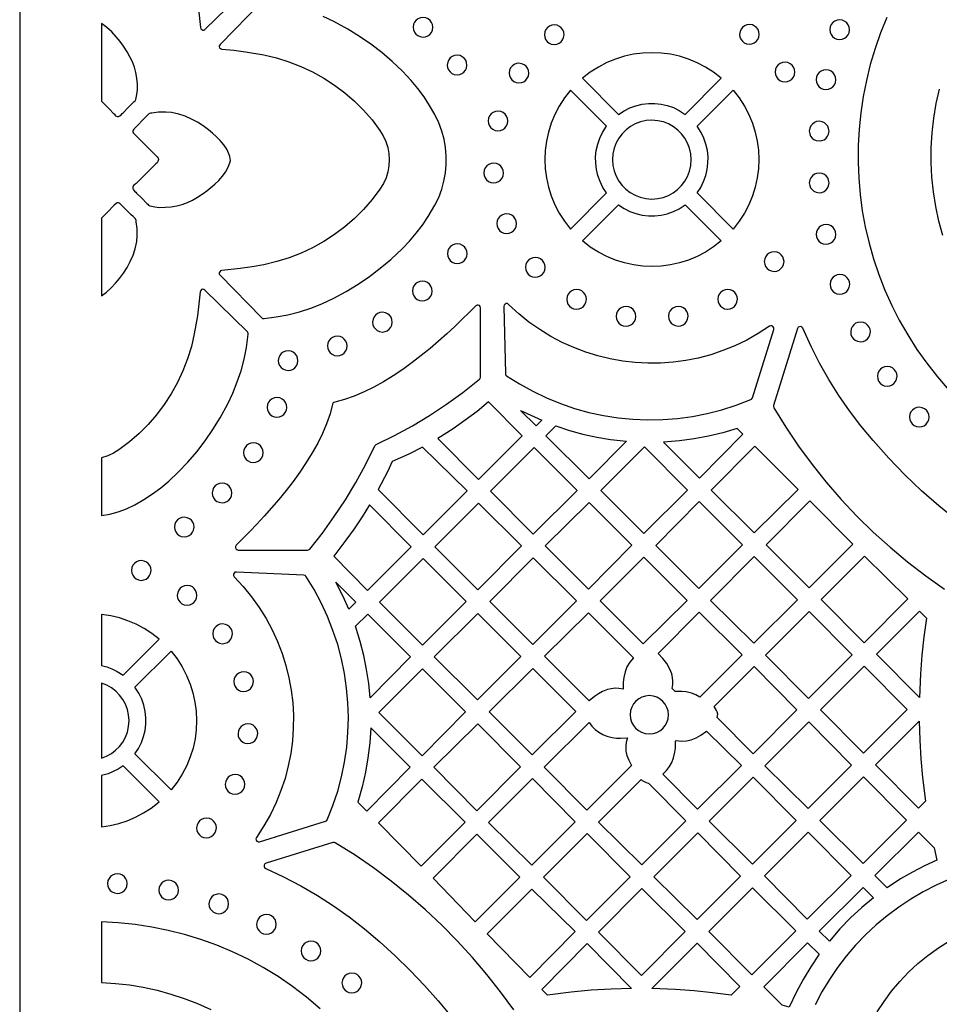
# Model space of a CAD drawing. Header units: millimetres. Extents: x -1176 to 822, y -1617 to -119.
# Tile 24 of 119: x -1176 to -1019, y -1014 to -845. Entities that reach past the tile are written whole.
import ezdxf

# ---------------------------------------------------------------- set-up
doc = ezdxf.new("R2010")
doc.units = ezdxf.units.MM
doc.layers.add('pattern', color=5, linetype='Continuous', true_color=0x0000ff)

msp = doc.modelspace()

# ---------------------------------------------------------------- linework, layer by layer
at = {"layer": 'pattern'}
for points in [[(-1176, -1616.8), (822, -1616.8), (822, -118.96), (-1176, -118.96)], [(-1162, -859.08), (-1161.84, -859.24), (-1160.6, -860.49), (-1159.98, -861.12), (-1159.85, -861.27), (-1159.73, -861.42), (-1159.59, -861.56), (-1159.32, -861.7), (-1159.09, -861.69), (-1158.86, -861.57), (-1158.65, -861.39), (-1158.46, -861.2), (-1158.32, -861.05), (-1157.43, -860.16), (-1156.53, -859.27), (-1156.39, -859.15), (-1156.26, -859.02), (-1156.13, -858.8), (-1155.95, -857.95), (-1155.87, -857.11), (-1155.87, -856.18), (-1155.95, -855.15), (-1156.12, -854.18), (-1156.38, -853.25), (-1156.72, -852.36), (-1157.13, -851.5), (-1157.61, -850.65), (-1158.26, -849.65), (-1158.82, -848.87), (-1159.5, -848.04), (-1160.26, -847.23), (-1161.09, -846.46), (-1162, -845.79)], [(-1108.67, -846.42), (-1108.62, -846.86), (-1108.45, -847.26), (-1108.2, -847.59), (-1107.87, -847.86), (-1107.49, -848.03), (-1106.99, -848.11), (-1106.55, -848.05), (-1106.16, -847.89), (-1105.82, -847.64), (-1105.56, -847.31), (-1105.38, -846.92), (-1105.3, -846.42), (-1105.36, -845.98), (-1105.52, -845.59), (-1105.78, -845.25), (-1106.1, -844.99), (-1106.49, -844.81), (-1106.99, -844.74), (-1107.43, -844.79), (-1107.82, -844.96), (-1108.16, -845.21), (-1108.42, -845.54), (-1108.6, -845.92)], [(-1037.37, -846.86), (-1037.32, -847.29), (-1037.15, -847.69), (-1036.9, -848.02), (-1036.57, -848.29), (-1036.19, -848.47), (-1035.69, -848.54), (-1035.25, -848.48), (-1034.85, -848.32), (-1034.52, -848.07), (-1034.25, -847.74), (-1034.08, -847.36), (-1034, -846.86), (-1034.06, -846.42), (-1034.22, -846.02), (-1034.47, -845.68), (-1034.8, -845.42), (-1035.19, -845.24), (-1035.69, -845.17), (-1036.12, -845.23), (-1036.52, -845.39), (-1036.86, -845.64), (-1037.12, -845.97), (-1037.3, -846.36)], [(-1086.22, -847.7), (-1086.16, -848.14), (-1086, -848.54), (-1085.74, -848.87), (-1085.42, -849.14), (-1085.03, -849.31), (-1084.53, -849.39), (-1084.09, -849.33), (-1083.7, -849.17), (-1083.36, -848.92), (-1083.1, -848.59), (-1082.92, -848.2), (-1082.85, -847.7), (-1082.9, -847.26), (-1083.07, -846.87), (-1083.32, -846.53), (-1083.64, -846.27), (-1084.03, -846.09), (-1084.53, -846.02), (-1084.97, -846.07), (-1085.36, -846.24), (-1085.7, -846.49), (-1085.96, -846.82), (-1086.14, -847.2)], [(-1052.81, -847.65), (-1052.76, -848.09), (-1052.59, -848.48), (-1052.34, -848.82), (-1052.01, -849.09), (-1051.63, -849.26), (-1051.13, -849.34), (-1050.69, -849.28), (-1050.3, -849.12), (-1049.96, -848.87), (-1049.7, -848.54), (-1049.52, -848.15), (-1049.44, -847.65), (-1049.5, -847.21), (-1049.66, -846.82), (-1049.91, -846.48), (-1050.24, -846.22), (-1050.63, -846.04), (-1051.13, -845.97), (-1051.56, -846.02), (-1051.96, -846.19), (-1052.3, -846.44), (-1052.56, -846.76), (-1052.74, -847.15)], [(-1073.54, -861.33), (-1072.59, -860.71), (-1071.6, -860.22), (-1070.56, -859.85), (-1069.5, -859.6), (-1068.42, -859.47), (-1067.34, -859.47), (-1066.26, -859.58), (-1065.19, -859.82), (-1064.15, -860.18), (-1063.15, -860.66), (-1062.12, -861.33), (-1055.95, -855.16), (-1057.27, -854.14), (-1058.65, -853.25), (-1060.09, -852.5), (-1061.58, -851.88), (-1063.1, -851.4), (-1064.66, -851.06), (-1066.23, -850.86), (-1067.81, -850.79), (-1069.39, -850.85), (-1070.97, -851.06), (-1072.52, -851.4), (-1074.05, -851.87), (-1075.53, -852.48), (-1076.98, -853.23), (-1078.36, -854.12), (-1079.7, -855.16)], [(-1102.83, -852.9), (-1102.78, -853.33), (-1102.61, -853.73), (-1102.36, -854.06), (-1102.03, -854.33), (-1101.65, -854.5), (-1101.15, -854.58), (-1100.71, -854.52), (-1100.32, -854.36), (-1099.98, -854.11), (-1099.71, -853.78), (-1099.54, -853.4), (-1099.46, -852.9), (-1099.52, -852.46), (-1099.68, -852.06), (-1099.93, -851.73), (-1100.26, -851.46), (-1100.65, -851.28), (-1101.15, -851.21), (-1101.58, -851.27), (-1101.98, -851.43), (-1102.32, -851.68), (-1102.58, -852.01), (-1102.76, -852.4)], [(-1092.26, -854.27), (-1092.2, -854.71), (-1092.04, -855.11), (-1091.79, -855.44), (-1091.46, -855.71), (-1091.07, -855.88), (-1090.57, -855.96), (-1090.14, -855.9), (-1089.74, -855.74), (-1089.41, -855.49), (-1089.14, -855.16), (-1088.96, -854.77), (-1088.89, -854.27), (-1088.95, -853.83), (-1089.11, -853.44), (-1089.36, -853.1), (-1089.69, -852.84), (-1090.07, -852.66), (-1090.57, -852.59), (-1091.01, -852.64), (-1091.41, -852.81), (-1091.74, -853.06), (-1092.01, -853.39), (-1092.18, -853.77)], [(-1046.73, -854.09), (-1046.67, -854.53), (-1046.51, -854.93), (-1046.26, -855.26), (-1045.93, -855.53), (-1045.54, -855.71), (-1045.04, -855.78), (-1044.61, -855.72), (-1044.21, -855.56), (-1043.87, -855.31), (-1043.61, -854.98), (-1043.43, -854.59), (-1043.36, -854.09), (-1043.42, -853.66), (-1043.58, -853.26), (-1043.83, -852.93), (-1044.16, -852.66), (-1044.54, -852.48), (-1045.04, -852.41), (-1045.48, -852.47), (-1045.87, -852.63), (-1046.21, -852.88), (-1046.48, -853.21), (-1046.65, -853.59)], [(-1039.71, -855.4), (-1039.65, -855.84), (-1039.49, -856.23), (-1039.24, -856.57), (-1038.91, -856.83), (-1038.53, -857.01), (-1038.03, -857.08), (-1037.59, -857.03), (-1037.19, -856.86), (-1036.86, -856.61), (-1036.59, -856.29), (-1036.42, -855.9), (-1036.34, -855.4), (-1036.4, -854.96), (-1036.56, -854.57), (-1036.81, -854.23), (-1037.14, -853.96), (-1037.53, -853.79), (-1038.03, -853.71), (-1038.46, -853.77), (-1038.86, -853.93), (-1039.19, -854.18), (-1039.46, -854.51), (-1039.63, -854.9)], [(-1081.75, -880.96), (-1075.58, -874.79), (-1076.2, -873.85), (-1076.69, -872.85), (-1077.06, -871.82), (-1077.31, -870.75), (-1077.44, -869.67), (-1077.45, -868.59), (-1077.33, -867.51), (-1077.09, -866.44), (-1076.73, -865.41), (-1076.25, -864.41), (-1075.58, -863.37), (-1081.75, -857.21), (-1082.77, -858.52), (-1083.66, -859.91), (-1084.41, -861.35), (-1085.03, -862.83), (-1085.51, -864.36), (-1085.85, -865.91), (-1086.06, -867.49), (-1086.13, -869.07), (-1086.06, -870.65), (-1085.86, -872.22), (-1085.52, -873.78), (-1085.04, -875.3), (-1084.43, -876.79), (-1083.68, -878.23), (-1082.79, -879.62)], [(-1060.07, -874.79), (-1059.46, -873.85), (-1058.96, -872.85), (-1058.59, -871.82), (-1058.34, -870.75), (-1058.22, -869.67), (-1058.21, -868.59), (-1058.33, -867.51), (-1058.57, -866.45), (-1058.93, -865.41), (-1059.41, -864.41), (-1060.07, -863.37), (-1053.91, -857.21), (-1052.88, -858.52), (-1051.99, -859.91), (-1051.24, -861.35), (-1050.63, -862.83), (-1050.15, -864.36), (-1049.81, -865.91), (-1049.6, -867.48), (-1049.53, -869.07), (-1049.6, -870.65), (-1049.8, -872.22), (-1050.14, -873.78), (-1050.62, -875.3), (-1051.23, -876.79), (-1051.98, -878.23), (-1052.86, -879.62), (-1053.91, -880.96)], [(-1152.49, -868.58), (-1152.3, -868.82), (-1152.26, -869.08), (-1152.35, -869.39), (-1152.49, -869.62), (-1152.68, -869.81), (-1152.94, -870.04), (-1154.19, -871.28), (-1155.44, -872.52), (-1156.07, -873.14), (-1156.22, -873.27), (-1156.37, -873.39), (-1156.51, -873.53), (-1156.64, -873.79), (-1156.64, -874.02), (-1156.52, -874.26), (-1156.34, -874.47), (-1156.15, -874.66), (-1156, -874.8), (-1155.11, -875.69), (-1154.22, -876.58), (-1154.1, -876.72), (-1153.97, -876.85), (-1153.74, -876.98), (-1152.9, -877.17), (-1152.06, -877.25), (-1151.13, -877.24), (-1150.1, -877.16), (-1149.12, -876.99), (-1148.2, -876.74), (-1147.31, -876.4), (-1146.44, -875.99), (-1145.6, -875.51), (-1144.6, -874.86), (-1143.96, -874.4), (-1143.29, -873.87), (-1142.61, -873.28), (-1141.95, -872.63), (-1141.34, -871.94), (-1140.8, -871.21), (-1140.36, -870.46), (-1140.03, -869.65), (-1139.95, -869.25), (-1139.96, -868.88), (-1140.03, -868.53), (-1140.19, -868.08), (-1140.58, -867.29), (-1141.09, -866.54), (-1141.68, -865.83), (-1142.33, -865.16), (-1143, -864.56), (-1143.68, -863.99), (-1144.6, -863.31), (-1145.57, -862.69), (-1146.6, -862.13), (-1147.68, -861.66), (-1148.78, -861.29), (-1150, -861.03), (-1151.02, -860.93), (-1152.25, -860.96), (-1153.37, -861.11), (-1153.63, -861.15), (-1153.88, -861.26), (-1154.1, -861.43), (-1154.29, -861.63), (-1154.62, -861.99), (-1156.09, -863.47), (-1156.32, -863.69), (-1156.49, -863.88), (-1156.61, -864.04), (-1156.66, -864.2), (-1156.63, -864.37), (-1156.51, -864.58), (-1156.25, -864.86), (-1155, -866.1)], [(-1095.85, -862.46), (-1095.79, -862.9), (-1095.63, -863.29), (-1095.38, -863.63), (-1095.05, -863.89), (-1094.66, -864.07), (-1094.16, -864.14), (-1093.73, -864.09), (-1093.33, -863.92), (-1092.99, -863.67), (-1092.73, -863.34), (-1092.55, -862.96), (-1092.48, -862.46), (-1092.53, -862.02), (-1092.7, -861.62), (-1092.95, -861.29), (-1093.28, -861.02), (-1093.66, -860.85), (-1094.16, -860.77), (-1094.6, -860.83), (-1094.99, -860.99), (-1095.33, -861.24), (-1095.6, -861.57), (-1095.77, -861.96)], [(-1074.57, -869.08), (-1074.5, -870.08), (-1074.28, -871.02), (-1073.95, -871.92), (-1073.49, -872.74), (-1072.92, -873.5), (-1072.26, -874.16), (-1071.51, -874.73), (-1070.69, -875.19), (-1069.8, -875.53), (-1068.85, -875.75), (-1067.83, -875.82), (-1066.83, -875.75), (-1065.89, -875.54), (-1064.99, -875.2), (-1064.17, -874.74), (-1063.42, -874.18), (-1062.75, -873.52), (-1062.18, -872.77), (-1061.72, -871.95), (-1061.38, -871.05), (-1061.16, -870.11), (-1061.09, -869.08), (-1061.16, -868.09), (-1061.37, -867.14), (-1061.71, -866.25), (-1062.17, -865.42), (-1062.73, -864.67), (-1063.39, -864.01), (-1064.14, -863.44), (-1064.97, -862.98), (-1065.86, -862.63), (-1066.8, -862.42), (-1067.83, -862.34), (-1068.82, -862.41), (-1069.77, -862.63), (-1070.66, -862.96), (-1071.49, -863.42), (-1072.24, -863.99), (-1072.9, -864.65), (-1073.47, -865.4), (-1073.93, -866.22), (-1074.28, -867.11), (-1074.49, -868.06)], [(-1040.88, -864.21), (-1040.82, -864.64), (-1040.66, -865.04), (-1040.41, -865.38), (-1040.08, -865.64), (-1039.69, -865.82), (-1039.19, -865.89), (-1038.75, -865.83), (-1038.36, -865.67), (-1038.02, -865.42), (-1037.76, -865.09), (-1037.58, -864.71), (-1037.51, -864.21), (-1037.57, -863.77), (-1037.73, -863.37), (-1037.98, -863.04), (-1038.31, -862.77), (-1038.69, -862.59), (-1039.19, -862.52), (-1039.63, -862.58), (-1040.02, -862.74), (-1040.36, -862.99), (-1040.63, -863.32), (-1040.8, -863.7)], [(-1096.58, -871.37), (-1096.52, -871.81), (-1096.36, -872.2), (-1096.11, -872.54), (-1095.78, -872.8), (-1095.39, -872.98), (-1094.89, -873.05), (-1094.46, -872.99), (-1094.06, -872.83), (-1093.72, -872.58), (-1093.46, -872.25), (-1093.28, -871.87), (-1093.21, -871.37), (-1093.27, -870.93), (-1093.43, -870.53), (-1093.68, -870.2), (-1094.01, -869.93), (-1094.39, -869.76), (-1094.89, -869.68), (-1095.33, -869.74), (-1095.73, -869.9), (-1096.06, -870.15), (-1096.33, -870.48), (-1096.5, -870.87)], [(-1040.88, -873.05), (-1040.82, -873.49), (-1040.66, -873.89), (-1040.41, -874.22), (-1040.08, -874.49), (-1039.69, -874.67), (-1039.19, -874.74), (-1038.75, -874.68), (-1038.36, -874.52), (-1038.02, -874.27), (-1037.76, -873.94), (-1037.58, -873.55), (-1037.51, -873.05), (-1037.57, -872.62), (-1037.73, -872.22), (-1037.98, -871.88), (-1038.3, -871.62), (-1038.69, -871.44), (-1039.19, -871.37), (-1039.63, -871.43), (-1040.02, -871.59), (-1040.36, -871.84), (-1040.63, -872.17), (-1040.8, -872.55)], [(-1162, -892.39), (-1161.14, -891.75), (-1160.33, -891.01), (-1159.6, -890.23), (-1158.93, -889.43), (-1158.26, -888.52), (-1157.63, -887.54), (-1157.07, -886.51), (-1156.6, -885.44), (-1156.24, -884.33), (-1155.98, -883.12), (-1155.88, -882.1), (-1155.9, -880.87), (-1156.06, -879.75), (-1156.1, -879.49), (-1156.2, -879.24), (-1156.38, -879.02), (-1156.58, -878.83), (-1156.94, -878.5), (-1158.42, -877.03), (-1158.64, -876.8), (-1158.82, -876.62), (-1158.99, -876.51), (-1159.15, -876.46), (-1159.32, -876.49), (-1159.52, -876.61), (-1159.81, -876.87), (-1161.05, -878.12), (-1162, -879.09)], [(-1055.95, -883), (-1057.27, -884.03), (-1058.65, -884.92), (-1060.09, -885.67), (-1061.58, -886.28), (-1063.1, -886.76), (-1064.66, -887.1), (-1066.23, -887.31), (-1067.81, -887.38), (-1069.39, -887.31), (-1070.97, -887.11), (-1072.52, -886.77), (-1074.05, -886.29), (-1075.53, -885.68), (-1076.97, -884.93), (-1078.36, -884.05), (-1079.7, -883), (-1073.54, -876.84), (-1072.59, -877.45), (-1071.6, -877.95), (-1070.56, -878.32), (-1069.5, -878.57), (-1068.42, -878.69), (-1067.34, -878.7), (-1066.26, -878.58), (-1065.19, -878.34), (-1064.15, -877.98), (-1063.15, -877.5), (-1062.12, -876.84)], [(-1094.36, -880.03), (-1094.31, -880.47), (-1094.14, -880.87), (-1093.89, -881.2), (-1093.56, -881.47), (-1093.18, -881.64), (-1092.68, -881.72), (-1092.24, -881.66), (-1091.85, -881.5), (-1091.51, -881.25), (-1091.24, -880.92), (-1091.07, -880.53), (-1090.99, -880.03), (-1091.05, -879.6), (-1091.21, -879.2), (-1091.46, -878.86), (-1091.79, -878.6), (-1092.18, -878.42), (-1092.68, -878.35), (-1093.12, -878.41), (-1093.51, -878.57), (-1093.85, -878.82), (-1094.11, -879.15), (-1094.29, -879.53)], [(-1039.7, -881.87), (-1039.65, -882.31), (-1039.48, -882.7), (-1039.23, -883.04), (-1038.9, -883.3), (-1038.52, -883.48), (-1038.02, -883.55), (-1037.58, -883.5), (-1037.19, -883.33), (-1036.85, -883.08), (-1036.59, -882.76), (-1036.41, -882.37), (-1036.33, -881.87), (-1036.39, -881.43), (-1036.55, -881.03), (-1036.81, -880.7), (-1037.13, -880.43), (-1037.52, -880.26), (-1038.02, -880.18), (-1038.46, -880.24), (-1038.85, -880.4), (-1039.19, -880.65), (-1039.45, -880.98), (-1039.63, -881.37)], [(-1102.81, -885.18), (-1102.75, -885.62), (-1102.59, -886.01), (-1102.34, -886.35), (-1102.01, -886.61), (-1101.62, -886.79), (-1101.12, -886.87), (-1100.69, -886.81), (-1100.29, -886.65), (-1099.96, -886.39), (-1099.69, -886.07), (-1099.51, -885.68), (-1099.44, -885.18), (-1099.5, -884.74), (-1099.66, -884.35), (-1099.91, -884.01), (-1100.24, -883.75), (-1100.62, -883.57), (-1101.12, -883.49), (-1101.56, -883.55), (-1101.96, -883.71), (-1102.29, -883.97), (-1102.56, -884.29), (-1102.73, -884.68)], [(-1089.45, -887.51), (-1089.39, -887.95), (-1089.23, -888.34), (-1088.98, -888.68), (-1088.65, -888.94), (-1088.26, -889.12), (-1087.76, -889.2), (-1087.33, -889.14), (-1086.93, -888.98), (-1086.6, -888.72), (-1086.33, -888.4), (-1086.16, -888.01), (-1086.08, -887.51), (-1086.14, -887.07), (-1086.3, -886.68), (-1086.55, -886.34), (-1086.88, -886.08), (-1087.26, -885.9), (-1087.76, -885.83), (-1088.2, -885.88), (-1088.6, -886.04), (-1088.93, -886.3), (-1089.2, -886.62), (-1089.37, -887.01)], [(-1048.58, -886.53), (-1048.52, -886.96), (-1048.36, -887.36), (-1048.11, -887.7), (-1047.78, -887.96), (-1047.4, -888.14), (-1046.9, -888.21), (-1046.46, -888.15), (-1046.06, -887.99), (-1045.73, -887.74), (-1045.46, -887.41), (-1045.29, -887.03), (-1045.21, -886.53), (-1045.27, -886.09), (-1045.43, -885.69), (-1045.68, -885.36), (-1046.01, -885.09), (-1046.4, -884.92), (-1046.9, -884.84), (-1047.33, -884.9), (-1047.73, -885.06), (-1048.07, -885.31), (-1048.33, -885.64), (-1048.51, -886.03)], [(-1037.34, -890.43), (-1037.28, -890.86), (-1037.12, -891.26), (-1036.87, -891.59), (-1036.54, -891.86), (-1036.15, -892.04), (-1035.65, -892.11), (-1035.21, -892.05), (-1034.82, -891.89), (-1034.48, -891.64), (-1034.22, -891.31), (-1034.04, -890.93), (-1033.97, -890.43), (-1034.02, -889.99), (-1034.19, -889.59), (-1034.44, -889.26), (-1034.76, -888.99), (-1035.15, -888.81), (-1035.65, -888.74), (-1036.09, -888.8), (-1036.48, -888.96), (-1036.82, -889.21), (-1037.08, -889.54), (-1037.26, -889.93)], [(-1162, -930), (-1160.56, -929.75), (-1159.14, -929.37), (-1157.75, -928.86), (-1156.31, -928.17), (-1154.76, -927.27), (-1153.28, -926.3), (-1151.86, -925.25), (-1150.5, -924.13), (-1148.86, -922.59), (-1147.22, -920.86), (-1145.68, -919.06), (-1144.26, -917.21), (-1142.93, -915.28), (-1141.69, -913.27), (-1140.41, -910.9), (-1139.52, -909.02), (-1138.76, -907.13), (-1138.12, -905.21), (-1137.61, -903.25), (-1137.21, -901.25), (-1136.9, -898.96), (-1136.91, -898.78), (-1137.04, -898.57), (-1144.3, -891.4), (-1144.48, -891.28), (-1144.69, -891.26), (-1144.88, -891.32), (-1145.03, -891.46), (-1145.12, -891.7), (-1145.32, -893.75), (-1145.58, -895.79), (-1146.12, -898.91), (-1146.63, -901.08), (-1147.28, -903.19), (-1148.08, -905.24), (-1149.01, -907.23), (-1150.07, -909.14), (-1151.26, -910.98), (-1152.58, -912.73), (-1154.02, -914.39), (-1155.57, -915.95), (-1157.23, -917.4), (-1159.02, -918.77), (-1159.95, -919.34), (-1160.92, -919.78), (-1162, -920.12)], [(-1108.78, -891.57), (-1108.72, -892), (-1108.56, -892.4), (-1108.31, -892.74), (-1107.98, -893), (-1107.59, -893.18), (-1107.09, -893.25), (-1106.65, -893.2), (-1106.26, -893.03), (-1105.92, -892.78), (-1105.66, -892.45), (-1105.48, -892.07), (-1105.41, -891.57), (-1105.46, -891.13), (-1105.63, -890.73), (-1105.88, -890.4), (-1106.2, -890.13), (-1106.59, -889.96), (-1107.09, -889.88), (-1107.53, -889.94), (-1107.92, -890.1), (-1108.26, -890.35), (-1108.53, -890.68), (-1108.7, -891.07)], [(-1082.4, -893), (-1082.34, -893.43), (-1082.18, -893.83), (-1081.92, -894.17), (-1081.6, -894.43), (-1081.21, -894.61), (-1080.71, -894.68), (-1080.27, -894.63), (-1079.88, -894.46), (-1079.54, -894.21), (-1079.28, -893.88), (-1079.1, -893.5), (-1079.02, -893), (-1079.08, -892.56), (-1079.24, -892.16), (-1079.5, -891.83), (-1079.82, -891.56), (-1080.21, -891.39), (-1080.71, -891.31), (-1081.15, -891.37), (-1081.54, -891.53), (-1081.88, -891.78), (-1082.14, -892.11), (-1082.32, -892.5)], [(-1056.55, -892.98), (-1056.49, -893.42), (-1056.33, -893.81), (-1056.08, -894.15), (-1055.75, -894.41), (-1055.37, -894.59), (-1054.87, -894.66), (-1054.43, -894.61), (-1054.03, -894.44), (-1053.7, -894.19), (-1053.43, -893.87), (-1053.26, -893.48), (-1053.18, -892.98), (-1053.24, -892.54), (-1053.4, -892.14), (-1053.65, -891.81), (-1053.98, -891.54), (-1054.37, -891.37), (-1054.87, -891.29), (-1055.3, -891.35), (-1055.7, -891.51), (-1056.03, -891.76), (-1056.3, -892.09), (-1056.47, -892.48)], [(-1126.74, -935.9), (-1126.56, -935.87), (-1126.37, -935.73), (-1124.2, -932.98), (-1122.17, -930.18), (-1120.27, -927.3), (-1118.49, -924.34), (-1116.83, -921.3), (-1115.22, -918.05), (-1115.19, -917.99), (-1114.99, -917.82), (-1111.85, -916.28), (-1108.81, -914.63), (-1105.85, -912.85), (-1102.97, -910.95), (-1100.16, -908.93), (-1097.32, -906.68), (-1097.2, -906.56), (-1097.14, -906.31), (-1097.14, -894.44), (-1097.19, -894.21), (-1097.33, -894.05), (-1097.53, -893.96), (-1097.74, -893.97), (-1097.96, -894.1), (-1099.08, -895.23), (-1100.28, -896.41), (-1101.56, -897.63), (-1102.9, -898.87), (-1104.31, -900.13), (-1105.78, -901.38), (-1107.3, -902.61), (-1108.86, -903.81), (-1110.45, -904.97), (-1112.08, -906.06), (-1113.73, -907.08), (-1115.39, -908.01), (-1117.06, -908.84), (-1118.74, -909.55), (-1120.41, -910.13), (-1122.1, -910.57), (-1122.26, -910.62), (-1122.37, -910.71), (-1122.47, -910.94), (-1122.9, -912.6), (-1123.48, -914.27), (-1124.19, -915.94), (-1125.01, -917.62), (-1125.94, -919.28), (-1126.96, -920.93), (-1128.06, -922.55), (-1129.21, -924.15), (-1130.41, -925.71), (-1131.64, -927.23), (-1132.9, -928.7), (-1134.15, -930.11), (-1135.4, -931.45), (-1136.62, -932.73), (-1137.8, -933.93), (-1138.95, -935.07), (-1139.08, -935.27), (-1139.1, -935.48), (-1139.02, -935.68), (-1138.87, -935.83), (-1138.62, -935.9)], [(-1092.68, -906.07), (-1090.47, -907.47), (-1088.2, -908.73), (-1085.87, -909.85), (-1083.48, -910.82), (-1081.06, -911.65), (-1078.6, -912.33), (-1076.11, -912.87), (-1073.59, -913.26), (-1071.06, -913.51), (-1068.51, -913.61), (-1065.96, -913.57), (-1063.41, -913.37), (-1060.88, -913.03), (-1058.35, -912.54), (-1055.85, -911.9), (-1053.38, -911.1), (-1050.91, -910.15), (-1050.76, -910.06), (-1050.63, -909.85), (-1046.98, -898.13), (-1046.97, -897.89), (-1047.07, -897.68), (-1047.25, -897.55), (-1047.47, -897.51), (-1047.72, -897.6), (-1049.63, -898.85), (-1051.6, -899.96), (-1053.61, -900.93), (-1055.67, -901.77), (-1057.76, -902.46), (-1059.88, -903.03), (-1062.02, -903.45), (-1064.18, -903.74), (-1066.34, -903.9), (-1068.51, -903.92), (-1070.67, -903.81), (-1072.82, -903.56), (-1074.96, -903.18), (-1077.07, -902.68), (-1079.15, -902.03), (-1081.19, -901.26), (-1083.19, -900.36), (-1085.13, -899.33), (-1087.02, -898.16), (-1088.85, -896.87), (-1090.61, -895.45), (-1092.34, -893.85), (-1092.54, -893.73), (-1092.75, -893.72), (-1092.95, -893.8), (-1093.1, -893.96), (-1093.16, -894.21), (-1092.89, -905.69), (-1092.85, -905.89)], [(-1073.94, -895.9), (-1073.88, -896.34), (-1073.72, -896.73), (-1073.47, -897.07), (-1073.14, -897.33), (-1072.75, -897.51), (-1072.25, -897.58), (-1071.81, -897.53), (-1071.42, -897.36), (-1071.08, -897.11), (-1070.82, -896.79), (-1070.64, -896.4), (-1070.57, -895.9), (-1070.63, -895.46), (-1070.79, -895.06), (-1071.04, -894.73), (-1071.37, -894.46), (-1071.75, -894.29), (-1072.25, -894.21), (-1072.69, -894.27), (-1073.08, -894.43), (-1073.42, -894.68), (-1073.69, -895.01), (-1073.86, -895.4)], [(-1064.99, -895.88), (-1064.94, -896.32), (-1064.77, -896.72), (-1064.52, -897.05), (-1064.19, -897.32), (-1063.81, -897.49), (-1063.31, -897.57), (-1062.87, -897.51), (-1062.48, -897.35), (-1062.14, -897.1), (-1061.88, -896.77), (-1061.7, -896.39), (-1061.62, -895.88), (-1061.68, -895.45), (-1061.84, -895.05), (-1062.09, -894.71), (-1062.42, -894.45), (-1062.81, -894.27), (-1063.31, -894.2), (-1063.74, -894.26), (-1064.14, -894.42), (-1064.48, -894.67), (-1064.74, -895), (-1064.92, -895.38)], [(-1115.61, -896.89), (-1115.55, -897.33), (-1115.39, -897.73), (-1115.14, -898.06), (-1114.81, -898.33), (-1114.43, -898.5), (-1113.93, -898.58), (-1113.49, -898.52), (-1113.1, -898.36), (-1112.76, -898.11), (-1112.49, -897.78), (-1112.32, -897.39), (-1112.24, -896.89), (-1112.3, -896.46), (-1112.46, -896.06), (-1112.71, -895.72), (-1113.04, -895.46), (-1113.43, -895.28), (-1113.93, -895.21), (-1114.36, -895.27), (-1114.76, -895.43), (-1115.1, -895.68), (-1115.36, -896.01), (-1115.54, -896.39)], [(-1033.8, -898.56), (-1033.75, -899), (-1033.58, -899.39), (-1033.33, -899.73), (-1033.01, -899.99), (-1032.62, -900.17), (-1032.12, -900.24), (-1031.68, -900.19), (-1031.29, -900.02), (-1030.95, -899.77), (-1030.69, -899.44), (-1030.51, -899.06), (-1030.43, -898.56), (-1030.49, -898.12), (-1030.65, -897.73), (-1030.91, -897.39), (-1031.23, -897.12), (-1031.62, -896.95), (-1032.12, -896.87), (-1032.56, -896.93), (-1032.95, -897.09), (-1033.29, -897.34), (-1033.55, -897.67), (-1033.73, -898.06)], [(-1123.34, -900.97), (-1123.29, -901.41), (-1123.13, -901.8), (-1122.87, -902.14), (-1122.55, -902.4), (-1122.16, -902.58), (-1121.66, -902.66), (-1121.22, -902.6), (-1120.83, -902.44), (-1120.49, -902.18), (-1120.23, -901.86), (-1120.05, -901.47), (-1119.97, -900.97), (-1120.03, -900.53), (-1120.19, -900.14), (-1120.45, -899.8), (-1120.77, -899.54), (-1121.16, -899.36), (-1121.66, -899.28), (-1122.1, -899.34), (-1122.49, -899.5), (-1122.83, -899.75), (-1123.09, -900.08), (-1123.27, -900.47)], [(-1131.75, -903.47), (-1131.69, -903.91), (-1131.53, -904.31), (-1131.28, -904.64), (-1130.95, -904.91), (-1130.57, -905.08), (-1130.07, -905.16), (-1129.63, -905.1), (-1129.23, -904.94), (-1128.9, -904.69), (-1128.63, -904.36), (-1128.46, -903.97), (-1128.38, -903.47), (-1128.44, -903.03), (-1128.6, -902.64), (-1128.85, -902.3), (-1129.18, -902.04), (-1129.57, -901.86), (-1130.07, -901.79), (-1130.5, -901.84), (-1130.9, -902.01), (-1131.24, -902.26), (-1131.5, -902.59), (-1131.68, -902.97)], [(-1029.24, -906.16), (-1029.18, -906.6), (-1029.02, -907), (-1028.77, -907.33), (-1028.44, -907.6), (-1028.05, -907.77), (-1027.55, -907.85), (-1027.12, -907.79), (-1026.72, -907.63), (-1026.39, -907.38), (-1026.12, -907.05), (-1025.95, -906.66), (-1025.87, -906.16), (-1025.93, -905.73), (-1026.09, -905.33), (-1026.34, -904.99), (-1026.67, -904.73), (-1027.05, -904.55), (-1027.55, -904.48), (-1027.99, -904.53), (-1028.39, -904.7), (-1028.72, -904.95), (-1028.99, -905.28), (-1029.16, -905.66)], [(-1133.67, -911.48), (-1133.61, -911.92), (-1133.45, -912.31), (-1133.2, -912.65), (-1132.87, -912.92), (-1132.48, -913.09), (-1131.98, -913.17), (-1131.54, -913.11), (-1131.15, -912.95), (-1130.81, -912.7), (-1130.55, -912.37), (-1130.37, -911.98), (-1130.3, -911.48), (-1130.35, -911.04), (-1130.52, -910.65), (-1130.77, -910.31), (-1131.1, -910.05), (-1131.48, -909.87), (-1131.98, -909.8), (-1132.42, -909.85), (-1132.81, -910.02), (-1133.15, -910.27), (-1133.42, -910.6), (-1133.59, -910.98)], [(-1104.46, -916.81), (-1097.47, -923.8), (-1089.99, -916.33), (-1095.78, -910.53), (-1097.74, -912.16), (-1099.75, -913.69), (-1101.82, -915.14)], [(-1023.74, -913.14), (-1023.69, -913.58), (-1023.52, -913.97), (-1023.27, -914.31), (-1022.95, -914.58), (-1022.56, -914.75), (-1022.06, -914.83), (-1021.62, -914.77), (-1021.23, -914.61), (-1020.89, -914.36), (-1020.63, -914.03), (-1020.45, -913.64), (-1020.37, -913.14), (-1020.43, -912.71), (-1020.59, -912.31), (-1020.85, -911.97), (-1021.17, -911.71), (-1021.56, -911.53), (-1022.06, -911.46), (-1022.5, -911.51), (-1022.89, -911.68), (-1023.23, -911.93), (-1023.49, -912.26), (-1023.67, -912.64)], [(-1090.28, -911.99), (-1089.18, -912.55), (-1086.68, -913.69), (-1087.63, -914.64)], [(-1084.25, -914.64), (-1081.94, -915.41), (-1079.61, -916.05), (-1077.26, -916.58), (-1074.88, -916.98), (-1072.16, -917.29), (-1078.57, -923.7), (-1085.94, -916.33)], [(-1053.2, -915.11), (-1055.66, -915.84), (-1058.12, -916.43), (-1060.6, -916.89), (-1063.11, -917.22), (-1065.85, -917.42), (-1059.67, -923.59), (-1052.23, -916.08)], [(-1137.69, -919.22), (-1137.64, -919.65), (-1137.47, -920.05), (-1137.22, -920.39), (-1136.89, -920.65), (-1136.51, -920.83), (-1136.01, -920.9), (-1135.57, -920.84), (-1135.18, -920.68), (-1134.84, -920.43), (-1134.57, -920.1), (-1134.4, -919.72), (-1134.32, -919.22), (-1134.38, -918.78), (-1134.54, -918.38), (-1134.79, -918.05), (-1135.12, -917.78), (-1135.51, -917.61), (-1136.01, -917.53), (-1136.45, -917.59), (-1136.84, -917.75), (-1137.18, -918), (-1137.44, -918.33), (-1137.62, -918.72)], [(-1114.66, -925.54), (-1106.97, -933.3), (-1099.45, -925.79), (-1107.05, -918.27), (-1109.43, -919.48), (-1112.28, -920.75), (-1113.09, -922.49)], [(-1087.97, -918.35), (-1095.45, -925.83), (-1088.11, -933.16), (-1080.6, -925.72)], [(-1061.7, -925.62), (-1069.11, -918.21), (-1076.55, -925.72), (-1069.21, -933.06)], [(-1050.21, -918.11), (-1057.65, -925.62), (-1050.31, -932.95), (-1042.8, -925.51)], [(-1143.06, -926.12), (-1143, -926.56), (-1142.84, -926.96), (-1142.59, -927.29), (-1142.26, -927.56), (-1141.88, -927.73), (-1141.37, -927.81), (-1140.94, -927.75), (-1140.54, -927.59), (-1140.21, -927.34), (-1139.94, -927.01), (-1139.77, -926.62), (-1139.69, -926.12), (-1139.75, -925.69), (-1139.91, -925.29), (-1140.16, -924.95), (-1140.49, -924.69), (-1140.88, -924.51), (-1141.37, -924.44), (-1141.81, -924.5), (-1142.21, -924.66), (-1142.54, -924.91), (-1142.81, -925.24), (-1142.98, -925.62)], [(-1116.12, -928.13), (-1117.41, -930.21), (-1118.76, -932.24), (-1120.18, -934.23), (-1122.27, -936.94), (-1116.47, -942.8), (-1108.99, -935.32)], [(-1090.14, -935.18), (-1097.47, -927.85), (-1104.95, -935.33), (-1097.58, -942.69)], [(-1078.68, -942.59), (-1071.24, -935.08), (-1078.58, -927.75), (-1086.08, -935.19)], [(-1059.71, -927.61), (-1067.15, -935.12), (-1059.78, -942.49), (-1052.34, -934.98)], [(-1033.42, -934.89), (-1040.81, -927.5), (-1048.27, -935.03), (-1040.88, -942.35)], [(-1149.53, -931.96), (-1149.48, -932.4), (-1149.31, -932.8), (-1149.06, -933.14), (-1148.73, -933.4), (-1148.35, -933.58), (-1147.85, -933.65), (-1147.41, -933.59), (-1147.01, -933.43), (-1146.68, -933.18), (-1146.41, -932.85), (-1146.24, -932.47), (-1146.16, -931.96), (-1146.22, -931.53), (-1146.38, -931.13), (-1146.63, -930.8), (-1146.96, -930.53), (-1147.35, -930.36), (-1147.85, -930.28), (-1148.28, -930.34), (-1148.68, -930.5), (-1149.02, -930.75), (-1149.28, -931.08), (-1149.46, -931.46)], [(-1156.89, -939.39), (-1156.83, -939.83), (-1156.67, -940.22), (-1156.42, -940.56), (-1156.09, -940.82), (-1155.7, -941), (-1155.2, -941.08), (-1154.77, -941.02), (-1154.37, -940.86), (-1154.03, -940.6), (-1153.77, -940.28), (-1153.6, -939.89), (-1153.52, -939.39), (-1153.58, -938.95), (-1153.74, -938.56), (-1153.99, -938.22), (-1154.32, -937.96), (-1154.7, -937.78), (-1155.2, -937.7), (-1155.64, -937.76), (-1156.04, -937.92), (-1156.37, -938.18), (-1156.64, -938.5), (-1156.81, -938.89)], [(-1114.43, -944.8), (-1107.08, -952.15), (-1099.62, -944.7), (-1106.97, -937.35)], [(-1088.21, -952.06), (-1080.7, -944.61), (-1088.11, -937.21), (-1095.55, -944.72)], [(-1061.8, -944.51), (-1069.21, -937.1), (-1076.65, -944.61), (-1069.31, -951.95)], [(-1050.38, -951.85), (-1042.92, -944.39), (-1050.31, -937), (-1057.77, -944.53)], [(-1024, -944.27), (-1031.41, -936.93), (-1038.85, -944.37), (-1031.51, -951.78)], [(-1123.36, -982.04), (-1122.4, -979.62), (-1121.59, -977.16), (-1120.93, -974.68), (-1120.42, -972.17), (-1120.05, -969.65), (-1119.84, -967.11), (-1119.76, -964.57), (-1119.84, -962.04), (-1120.06, -959.51), (-1120.43, -957.01), (-1120.93, -954.52), (-1121.59, -952.06), (-1122.39, -949.64), (-1123.32, -947.26), (-1124.41, -944.92), (-1125.63, -942.65), (-1127.02, -940.39), (-1127.16, -940.24), (-1127.4, -940.18), (-1138.93, -939.66), (-1139.16, -939.71), (-1139.33, -939.84), (-1139.43, -940.04), (-1139.42, -940.26), (-1139.3, -940.48), (-1137.74, -942.15), (-1136.31, -943.9), (-1135, -945.72), (-1133.83, -947.61), (-1132.79, -949.55), (-1131.87, -951.55), (-1131.09, -953.59), (-1130.44, -955.66), (-1129.92, -957.77), (-1129.54, -959.9), (-1129.29, -962.06), (-1129.17, -964.22), (-1129.18, -966.39), (-1129.33, -968.55), (-1129.62, -970.71), (-1130.04, -972.85), (-1130.6, -974.97), (-1131.3, -977.06), (-1132.13, -979.12), (-1133.1, -981.14), (-1134.21, -983.1), (-1135.5, -985.07), (-1135.59, -985.31), (-1135.55, -985.53), (-1135.42, -985.71), (-1135.22, -985.82), (-1134.97, -985.81), (-1123.66, -982.31), (-1123.51, -982.24)], [(-1121.9, -941.42), (-1118.5, -944.82), (-1119.68, -946), (-1120.64, -943.86)], [(-1149.04, -943.65), (-1148.98, -944.08), (-1148.82, -944.48), (-1148.57, -944.82), (-1148.24, -945.08), (-1147.85, -945.26), (-1147.35, -945.33), (-1146.91, -945.27), (-1146.52, -945.11), (-1146.18, -944.86), (-1145.92, -944.53), (-1145.74, -944.15), (-1145.67, -943.65), (-1145.72, -943.21), (-1145.89, -942.81), (-1146.14, -942.48), (-1146.46, -942.21), (-1146.85, -942.04), (-1147.35, -941.96), (-1147.79, -942.02), (-1148.18, -942.18), (-1148.52, -942.43), (-1148.78, -942.76), (-1148.96, -943.15)], [(-1162, -955.67), (-1161.09, -955.91), (-1160.21, -956.25), (-1159.35, -956.67), (-1158.32, -957.33), (-1152.15, -951.17), (-1153.41, -950.19), (-1154.72, -949.33), (-1156.08, -948.6), (-1157.49, -947.99), (-1158.94, -947.51), (-1160.41, -947.15), (-1162, -946.9)], [(-1118.54, -948.95), (-1116.43, -946.85), (-1109.1, -954.18), (-1116.04, -961.18), (-1116.27, -958.73), (-1116.63, -956.32), (-1117.11, -953.93), (-1117.72, -951.57)], [(-1105.07, -954.16), (-1097.68, -961.55), (-1090.22, -954.1), (-1097.58, -946.74)], [(-1078.55, -961.71), (-1086.19, -954.08), (-1078.68, -946.64), (-1070.98, -954.33), (-1071.6, -955.08), (-1072.08, -955.87), (-1072.42, -956.72), (-1072.64, -957.68), (-1072.74, -958.48), (-1072.75, -959.68), (-1073.46, -959.57), (-1074.13, -959.55), (-1074.78, -959.62), (-1075.43, -959.78), (-1076.27, -960.12), (-1076.98, -960.51), (-1077.65, -960.95)], [(-1059.62, -961.09), (-1060.31, -960.69), (-1061.02, -960.4), (-1061.93, -960.18), (-1062.7, -960.09), (-1063.86, -960.08), (-1064.35, -959.59), (-1064.24, -958.93), (-1064.21, -958.31), (-1064.27, -957.7), (-1064.41, -957.09), (-1064.73, -956.29), (-1065.29, -955.31), (-1065.96, -954.43), (-1066.77, -953.61), (-1059.74, -946.52), (-1052.36, -953.83)], [(-1041.02, -961.28), (-1033.54, -953.81), (-1040.88, -946.4), (-1048.35, -953.87)], [(-1022.05, -961.15), (-1029.41, -953.73), (-1022.02, -946.34), (-1020.81, -947.57), (-1021.26, -950.73), (-1021.61, -953.9), (-1021.87, -957.08)], [(-1142.98, -950.23), (-1142.92, -950.67), (-1142.76, -951.06), (-1142.51, -951.4), (-1142.18, -951.67), (-1141.79, -951.84), (-1141.29, -951.92), (-1140.85, -951.86), (-1140.46, -951.7), (-1140.12, -951.45), (-1139.86, -951.12), (-1139.68, -950.73), (-1139.61, -950.23), (-1139.66, -949.79), (-1139.83, -949.4), (-1140.08, -949.06), (-1140.41, -948.8), (-1140.79, -948.62), (-1141.29, -948.55), (-1141.73, -948.6), (-1142.12, -948.77), (-1142.46, -949.02), (-1142.73, -949.34), (-1142.9, -949.73)], [(-1156.28, -970.8), (-1155.66, -969.85), (-1155.17, -968.86), (-1154.79, -967.82), (-1154.54, -966.76), (-1154.42, -965.68), (-1154.41, -964.59), (-1154.53, -963.51), (-1154.77, -962.45), (-1155.13, -961.41), (-1155.61, -960.41), (-1156.28, -959.38), (-1150.11, -953.21), (-1149.08, -954.53), (-1148.2, -955.91), (-1147.44, -957.35), (-1146.83, -958.84), (-1146.35, -960.36), (-1146.01, -961.92), (-1145.8, -963.49), (-1145.73, -965.07), (-1145.8, -966.65), (-1146, -968.22), (-1146.34, -969.78), (-1146.82, -971.3), (-1147.43, -972.79), (-1148.18, -974.23), (-1149.06, -975.62), (-1150.11, -976.96)], [(-1139.37, -958.41), (-1139.32, -958.85), (-1139.15, -959.25), (-1138.9, -959.58), (-1138.57, -959.85), (-1138.19, -960.02), (-1137.69, -960.1), (-1137.25, -960.04), (-1136.86, -959.88), (-1136.52, -959.63), (-1136.25, -959.3), (-1136.08, -958.91), (-1136, -958.41), (-1136.06, -957.98), (-1136.22, -957.58), (-1136.47, -957.24), (-1136.8, -956.98), (-1137.19, -956.8), (-1137.69, -956.73), (-1138.12, -956.79), (-1138.52, -956.95), (-1138.86, -957.2), (-1139.12, -957.53), (-1139.3, -957.91)], [(-1107.07, -956.21), (-1114.52, -963.71), (-1107.14, -971.09), (-1099.7, -963.58)], [(-1088.29, -970.93), (-1080.81, -963.51), (-1088.18, -956.14), (-1095.67, -963.56)], [(-1056.64, -964.57), (-1056.57, -964.29), (-1056.56, -964.01), (-1056.67, -963.57), (-1056.76, -963.35), (-1057.16, -962.68), (-1050.33, -955.85), (-1042.99, -963.26), (-1050.51, -970.77)], [(-1038.95, -963.27), (-1031.62, -970.68), (-1024.14, -963.2), (-1031.48, -955.79)], [(-1162, -971.52), (-1161.13, -971.17), (-1160.31, -970.71), (-1159.58, -970.15), (-1158.92, -969.49), (-1158.37, -968.75), (-1157.92, -967.93), (-1157.58, -967.05), (-1157.37, -966.11), (-1157.29, -965.09), (-1157.36, -964.11), (-1157.57, -963.17), (-1157.9, -962.28), (-1158.35, -961.46), (-1158.9, -960.71), (-1159.55, -960.05), (-1160.28, -959.48), (-1161.09, -959.02), (-1162, -958.65)], [(-1071.54, -964.09), (-1071.47, -964.74), (-1071.29, -965.35), (-1070.99, -965.9), (-1070.6, -966.38), (-1070.12, -966.78), (-1069.57, -967.09), (-1068.97, -967.28), (-1068.26, -967.36), (-1067.61, -967.29), (-1067, -967.11), (-1066.45, -966.81), (-1065.97, -966.42), (-1065.57, -965.94), (-1065.26, -965.4), (-1065.06, -964.79), (-1064.99, -964.09), (-1065.05, -963.43), (-1065.24, -962.82), (-1065.54, -962.27), (-1065.93, -961.79), (-1066.4, -961.39), (-1066.95, -961.08), (-1067.56, -960.89), (-1068.26, -960.81), (-1068.92, -960.88), (-1069.53, -961.06), (-1070.08, -961.36), (-1070.56, -961.75), (-1070.96, -962.23), (-1071.26, -962.77), (-1071.46, -963.38)], [(-1072.02, -968.03), (-1072.22, -968.78), (-1072.3, -969.54), (-1072.26, -970.3), (-1072.11, -971.06), (-1071.79, -971.88), (-1071.3, -972.76), (-1078.95, -980.42), (-1086.26, -973.04), (-1078.56, -965.41), (-1078.08, -966.04), (-1077.53, -966.59), (-1076.92, -967.07), (-1076.24, -967.46), (-1075.52, -967.76), (-1074.59, -967.99), (-1073.89, -968.07), (-1073.19, -968.1)], [(-1033.64, -972.71), (-1040.98, -965.29), (-1048.49, -972.8), (-1041.08, -980.14)], [(-1022.08, -965.19), (-1021.99, -968.42), (-1021.8, -971.64), (-1021.52, -974.84), (-1021.01, -978.87), (-1022.21, -980.08), (-1029.55, -972.67)], [(-1138.64, -967.32), (-1138.59, -967.76), (-1138.42, -968.15), (-1138.17, -968.49), (-1137.84, -968.75), (-1137.46, -968.93), (-1136.96, -969.01), (-1136.52, -968.95), (-1136.13, -968.79), (-1135.79, -968.53), (-1135.53, -968.21), (-1135.35, -967.82), (-1135.27, -967.32), (-1135.33, -966.88), (-1135.49, -966.49), (-1135.74, -966.15), (-1136.07, -965.89), (-1136.46, -965.71), (-1136.96, -965.63), (-1137.4, -965.69), (-1137.79, -965.85), (-1138.13, -966.11), (-1138.39, -966.43), (-1138.57, -966.82)], [(-1118.14, -979.05), (-1116.62, -980.57), (-1109.2, -973.08), (-1115.94, -966.33), (-1116.1, -968.9), (-1116.4, -971.43), (-1116.82, -973.93), (-1117.39, -976.41)], [(-1105.13, -973.06), (-1097.76, -980.5), (-1090.3, -972.97), (-1097.63, -965.64)], [(-1060.25, -968.05), (-1059.42, -967.59), (-1058.45, -966.89), (-1052.51, -972.77), (-1060.01, -980.27), (-1065.97, -974.25), (-1065.33, -973.62), (-1064.81, -972.95), (-1064.4, -972.24), (-1064.1, -971.45), (-1063.89, -970.49), (-1063.8, -969.81), (-1063.77, -968.6), (-1063.67, -968.51), (-1062.78, -968.61), (-1061.92, -968.57), (-1061.09, -968.39)], [(-1162, -983.27), (-1160.51, -983.04), (-1159.04, -982.69), (-1157.59, -982.22), (-1156.18, -981.62), (-1154.81, -980.89), (-1153.49, -980.05), (-1152.15, -979.01), (-1158.32, -972.84), (-1159.13, -973.38), (-1159.98, -973.82), (-1160.86, -974.18), (-1162, -974.5)], [(-1140.83, -975.99), (-1140.77, -976.43), (-1140.61, -976.82), (-1140.36, -977.16), (-1140.03, -977.42), (-1139.64, -977.6), (-1139.14, -977.67), (-1138.7, -977.62), (-1138.31, -977.45), (-1137.97, -977.2), (-1137.71, -976.87), (-1137.53, -976.49), (-1137.46, -975.99), (-1137.52, -975.55), (-1137.68, -975.15), (-1137.93, -974.82), (-1138.26, -974.55), (-1138.64, -974.38), (-1139.14, -974.3), (-1139.58, -974.36), (-1139.97, -974.52), (-1140.31, -974.77), (-1140.58, -975.1), (-1140.75, -975.49)], [(-1114.62, -982.58), (-1107.28, -989.99), (-1099.78, -982.49), (-1107.16, -975.12)], [(-1080.95, -982.41), (-1088.26, -975.02), (-1095.77, -982.53), (-1088.39, -989.85)], [(-1069.68, -975.19), (-1069.46, -975.35), (-1068.81, -975.68), (-1068.42, -975.77), (-1062, -982.26), (-1069.53, -989.79), (-1076.93, -982.45)], [(-1057.99, -982.3), (-1050.58, -989.64), (-1043.14, -982.2), (-1050.48, -974.79)], [(-1031.68, -989.54), (-1024.24, -982.1), (-1031.58, -974.69), (-1039.09, -982.2)], [(-1145.72, -983.46), (-1145.67, -983.9), (-1145.5, -984.3), (-1145.25, -984.63), (-1144.93, -984.9), (-1144.54, -985.07), (-1144.04, -985.15), (-1143.6, -985.09), (-1143.21, -984.93), (-1142.87, -984.68), (-1142.61, -984.35), (-1142.43, -983.96), (-1142.35, -983.46), (-1142.41, -983.02), (-1142.57, -982.63), (-1142.82, -982.29), (-1143.15, -982.03), (-1143.54, -981.85), (-1144.04, -981.78), (-1144.48, -981.83), (-1144.87, -982), (-1145.21, -982.25), (-1145.47, -982.58), (-1145.65, -982.96)], [(-1097.78, -984.54), (-1105.27, -992.03), (-1098.04, -999.5), (-1090.43, -991.89)], [(-1078.88, -984.39), (-1086.36, -991.87), (-1079.02, -999.28), (-1071.55, -991.8)], [(-1059.98, -984.29), (-1067.49, -991.8), (-1060.08, -999.14), (-1052.64, -991.7)], [(-1033.74, -991.6), (-1041.08, -984.19), (-1048.56, -991.67), (-1041.22, -999.07)], [(-1019.04, -988.96), (-1021.18, -989.94), (-1023.25, -991.01), (-1025.26, -992.18), (-1027.57, -993.68), (-1029.65, -991.59), (-1022.21, -984.15), (-1019.54, -986.84)], [(-1160.97, -992.97), (-1160.92, -993.41), (-1160.75, -993.8), (-1160.5, -994.14), (-1160.17, -994.41), (-1159.79, -994.58), (-1159.29, -994.66), (-1158.85, -994.6), (-1158.46, -994.44), (-1158.12, -994.19), (-1157.86, -993.86), (-1157.68, -993.47), (-1157.6, -992.97), (-1157.66, -992.53), (-1157.82, -992.14), (-1158.07, -991.8), (-1158.4, -991.54), (-1158.79, -991.36), (-1159.29, -991.29), (-1159.73, -991.34), (-1160.12, -991.51), (-1160.46, -991.76), (-1160.72, -992.08), (-1160.9, -992.47)], [(-1152.18, -994.09), (-1152.12, -994.52), (-1151.96, -994.92), (-1151.71, -995.26), (-1151.38, -995.52), (-1150.99, -995.7), (-1150.49, -995.77), (-1150.06, -995.71), (-1149.66, -995.55), (-1149.33, -995.3), (-1149.06, -994.97), (-1148.89, -994.59), (-1148.81, -994.09), (-1148.87, -993.65), (-1149.03, -993.25), (-1149.28, -992.92), (-1149.61, -992.65), (-1149.99, -992.48), (-1150.49, -992.4), (-1150.93, -992.46), (-1151.33, -992.62), (-1151.66, -992.87), (-1151.93, -993.2), (-1152.11, -993.59)], [(-1080.94, -1001.2), (-1088.71, -1009.06), (-1095.99, -1001.59), (-1088.39, -993.91)], [(-1069.52, -993.82), (-1076.96, -1001.27), (-1069.62, -1008.68), (-1062.11, -1001.16)], [(-1058.06, -1001.17), (-1050.73, -1008.57), (-1043.21, -1001.06), (-1050.62, -993.72)], [(-1029.9, -995.41), (-1031.92, -997.09), (-1033.83, -998.86), (-1035.64, -1000.74), (-1037.44, -1002.82), (-1039.17, -1001.11), (-1031.69, -993.64)], [(-1143.62, -996.44), (-1143.56, -996.88), (-1143.4, -997.28), (-1143.15, -997.61), (-1142.82, -997.88), (-1142.43, -998.05), (-1141.93, -998.13), (-1141.5, -998.07), (-1141.1, -997.91), (-1140.77, -997.66), (-1140.5, -997.33), (-1140.32, -996.95), (-1140.25, -996.44), (-1140.31, -996.01), (-1140.47, -995.61), (-1140.72, -995.27), (-1141.05, -995.01), (-1141.43, -994.83), (-1141.93, -994.76), (-1142.37, -994.82), (-1142.76, -994.98), (-1143.1, -995.23), (-1143.37, -995.56), (-1143.54, -995.94)], [(-1135.46, -999.95), (-1135.4, -1000.39), (-1135.24, -1000.78), (-1134.99, -1001.12), (-1134.66, -1001.38), (-1134.27, -1001.56), (-1133.77, -1001.64), (-1133.34, -1001.58), (-1132.94, -1001.42), (-1132.6, -1001.17), (-1132.34, -1000.84), (-1132.16, -1000.45), (-1132.09, -999.95), (-1132.15, -999.51), (-1132.31, -999.12), (-1132.56, -998.78), (-1132.89, -998.52), (-1133.27, -998.34), (-1133.77, -998.26), (-1134.21, -998.32), (-1134.61, -998.48), (-1134.94, -998.74), (-1135.21, -999.06), (-1135.38, -999.45)], [(-1127.85, -1004.51), (-1127.79, -1004.95), (-1127.63, -1005.34), (-1127.38, -1005.68), (-1127.05, -1005.94), (-1126.66, -1006.12), (-1126.16, -1006.2), (-1125.73, -1006.14), (-1125.33, -1005.98), (-1124.99, -1005.72), (-1124.73, -1005.4), (-1124.55, -1005.01), (-1124.48, -1004.51), (-1124.53, -1004.07), (-1124.7, -1003.68), (-1124.95, -1003.34), (-1125.28, -1003.08), (-1125.66, -1002.9), (-1126.16, -1002.82), (-1126.6, -1002.88), (-1126.99, -1003.04), (-1127.33, -1003.3), (-1127.6, -1003.62), (-1127.77, -1004.01)], [(-1071.31, -1010.92), (-1074.77, -1011.02), (-1078.21, -1011.23), (-1081.64, -1011.56), (-1085.69, -1012.09), (-1086.68, -1011.08), (-1078.92, -1003.24)], [(-1054.25, -1012.1), (-1057.42, -1011.67), (-1060.58, -1011.33), (-1063.76, -1011.1), (-1067.83, -1010.93), (-1060.09, -1003.19), (-1052.75, -1010.6)], [(-1044.31, -1014.11), (-1045.54, -1013.81), (-1048.69, -1010.63), (-1041.17, -1003.11), (-1039.18, -1005.08), (-1040.62, -1007.2), (-1041.94, -1009.37), (-1043.15, -1011.61)], [(-1120.85, -1009.99), (-1120.79, -1010.43), (-1120.63, -1010.83), (-1120.38, -1011.16), (-1120.05, -1011.43), (-1119.67, -1011.6), (-1119.17, -1011.68), (-1118.73, -1011.62), (-1118.33, -1011.46), (-1118, -1011.21), (-1117.73, -1010.88), (-1117.56, -1010.49), (-1117.48, -1009.99), (-1117.54, -1009.56), (-1117.7, -1009.16), (-1117.95, -1008.82), (-1118.28, -1008.56), (-1118.67, -1008.38), (-1119.17, -1008.31), (-1119.6, -1008.36), (-1120, -1008.53), (-1120.34, -1008.78), (-1120.6, -1009.11), (-1120.78, -1009.49)]]:
    msp.add_lwpolyline(points, close=True, dxfattribs=at)
for points in [[(-1145.39, -843.34), (-1145.05, -846.47), (-1144.99, -846.68), (-1144.85, -846.82), (-1144.66, -846.9), (-1144.46, -846.9), (-1144.24, -846.77), (-1136.98, -839.6)], [(-1134.55, -842.09), (-1141.72, -849.35), (-1141.83, -849.54), (-1141.86, -849.74), (-1141.79, -849.93), (-1141.66, -850.08), (-1141.41, -850.17), (-1139.37, -850.37), (-1137.34, -850.63), (-1134.2, -851.17), (-1132.04, -851.68), (-1129.93, -852.33), (-1127.88, -853.13), (-1125.89, -854.06), (-1123.98, -855.12), (-1122.14, -856.32), (-1120.39, -857.63), (-1118.73, -859.07), (-1117.17, -860.62), (-1115.71, -862.28), (-1114.35, -864.08), (-1113.78, -865), (-1113.33, -865.98), (-1113.01, -866.99), (-1112.82, -868.03), (-1112.75, -869.07), (-1112.81, -870.12), (-1112.99, -871.16), (-1113.3, -872.18), (-1113.74, -873.15), (-1114.35, -874.16), (-1115.69, -875.93), (-1117.15, -877.59), (-1118.71, -879.14), (-1120.37, -880.58), (-1122.12, -881.9), (-1123.95, -883.09), (-1125.87, -884.16), (-1127.85, -885.09), (-1129.9, -885.89), (-1132.01, -886.54), (-1134.2, -887.06), (-1136.24, -887.43), (-1138.29, -887.73), (-1141.41, -888.06), (-1141.62, -888.13), (-1141.77, -888.27), (-1141.85, -888.45), (-1141.85, -888.66), (-1141.72, -888.88), (-1134.55, -896.14), (-1134.4, -896.25), (-1134.15, -896.28), (-1132.09, -896.01), (-1130.09, -895.62), (-1128.13, -895.12), (-1126.2, -894.49), (-1124.31, -893.75), (-1122.22, -892.77), (-1120.11, -891.63), (-1118.09, -890.41), (-1116.15, -889.1), (-1114.29, -887.68), (-1112.49, -886.16), (-1110.52, -884.31), (-1109.29, -883.02), (-1108.14, -881.67), (-1107.07, -880.27), (-1106.09, -878.8), (-1104.95, -876.87), (-1104.3, -875.54), (-1103.79, -874.16), (-1103.4, -872.76), (-1103.14, -871.34), (-1103, -869.9), (-1103, -868.46), (-1103.12, -867.02), (-1103.37, -865.59), (-1103.75, -864.19), (-1104.26, -862.81), (-1104.95, -861.36), (-1105.85, -859.81), (-1106.81, -858.33), (-1107.86, -856.92), (-1108.99, -855.55), (-1110.52, -853.92), (-1112.26, -852.27), (-1114.05, -850.74), (-1115.91, -849.31), (-1117.84, -847.98), (-1119.85, -846.74), (-1122.22, -845.46), (-1124.1, -844.57)], [(-1027.61, -844.76), (-1028.69, -847.39), (-1029.63, -850.07), (-1030.44, -852.78), (-1031.12, -855.51), (-1031.67, -858.28), (-1032.08, -861.05), (-1032.37, -863.85), (-1032.52, -866.65), (-1032.54, -869.45), (-1032.43, -872.26), (-1032.18, -875.05), (-1031.81, -877.84), (-1031.3, -880.6), (-1030.66, -883.35), (-1029.89, -886.07), (-1028.98, -888.76), (-1027.95, -891.41), (-1026.78, -894.02), (-1025.48, -896.58), (-1024.05, -899.09), (-1022.48, -901.55), (-1020.78, -903.94), (-1018.95, -906.27), (-1016.93, -908.59)], [(-1018.02, -882.07), (-1018.69, -879.61), (-1019.22, -877.13), (-1019.62, -874.62), (-1019.89, -872.1), (-1020.01, -869.57), (-1020.01, -867.04), (-1019.86, -864.51), (-1019.58, -861.99), (-1019.16, -859.49), (-1018.61, -857)], [(-1015.71, -930.81), (-1018.74, -928.33), (-1021.68, -925.74), (-1024.52, -923.02), (-1027.27, -920.17), (-1029.97, -917.16), (-1032.05, -914.64), (-1034.01, -912.07), (-1035.83, -909.43), (-1037.53, -906.72), (-1039.11, -903.94), (-1040.58, -901.06), (-1042, -897.95), (-1042.15, -897.75), (-1042.35, -897.66), (-1042.57, -897.67), (-1042.76, -897.77), (-1042.9, -897.99), (-1047.01, -911.15), (-1047.03, -911.31), (-1046.96, -911.54), (-1044.9, -914.87), (-1042.72, -918.11), (-1040.4, -921.25), (-1037.97, -924.3), (-1035.41, -927.24), (-1032.74, -930.08), (-1029.96, -932.81), (-1027.07, -935.42), (-1024.07, -937.92), (-1020.97, -940.3), (-1017.75, -942.57)], [(-1091.47, -1014.61), (-1093.72, -1011.51), (-1096.07, -1008.51), (-1098.54, -1005.6), (-1101.12, -1002.79), (-1103.79, -1000.08), (-1106.57, -997.47), (-1109.45, -994.97), (-1112.41, -992.58), (-1115.47, -990.3), (-1118.62, -988.14), (-1122.01, -986), (-1122.16, -985.93), (-1122.4, -985.95), (-1133.85, -989.5), (-1134.06, -989.62), (-1134.17, -989.81), (-1134.18, -990.03), (-1134.1, -990.24), (-1133.9, -990.4), (-1130.85, -991.81), (-1127.91, -993.34), (-1125.06, -994.99), (-1122.29, -996.76), (-1119.6, -998.67), (-1116.98, -1000.7), (-1114.37, -1002.92), (-1111.73, -1005.35), (-1109.19, -1007.85), (-1106.74, -1010.41), (-1104.39, -1013.04), (-1102.13, -1015.76)], [(-1016.87, -992.23), (-1019.16, -993.24), (-1021.38, -994.38), (-1023.52, -995.63), (-1025.58, -996.99), (-1027.56, -998.47), (-1029.45, -1000.05), (-1031.25, -1001.73), (-1032.95, -1003.51), (-1034.55, -1005.38), (-1036.05, -1007.34), (-1037.44, -1009.38), (-1038.72, -1011.51), (-1039.88, -1013.71)], [(-1124.58, -1014.39), (-1126.91, -1012.42), (-1129.32, -1010.59), (-1131.79, -1008.9), (-1134.33, -1007.35), (-1136.93, -1005.94), (-1139.57, -1004.67), (-1142.27, -1003.54), (-1145.01, -1002.55), (-1147.78, -1001.7), (-1150.59, -1000.98), (-1153.41, -1000.41), (-1156.26, -999.98), (-1159.13, -999.69), (-1162, -999.53), (-1162, -1009.91), (-1159.61, -1010.06), (-1157.22, -1010.33), (-1154.85, -1010.73), (-1152.49, -1011.24), (-1150.15, -1011.88), (-1147.84, -1012.63), (-1145.56, -1013.52), (-1143.32, -1014.52)], [(-1029.25, -1014.95), (-1028.08, -1013.14), (-1026.79, -1011.4), (-1025.4, -1009.73), (-1023.9, -1008.15), (-1022.29, -1006.66), (-1020.58, -1005.27), (-1018.77, -1003.98), (-1016.87, -1002.8)]]:
    msp.add_lwpolyline(points, dxfattribs=at)

doc.saveas('drawing.dxf')
